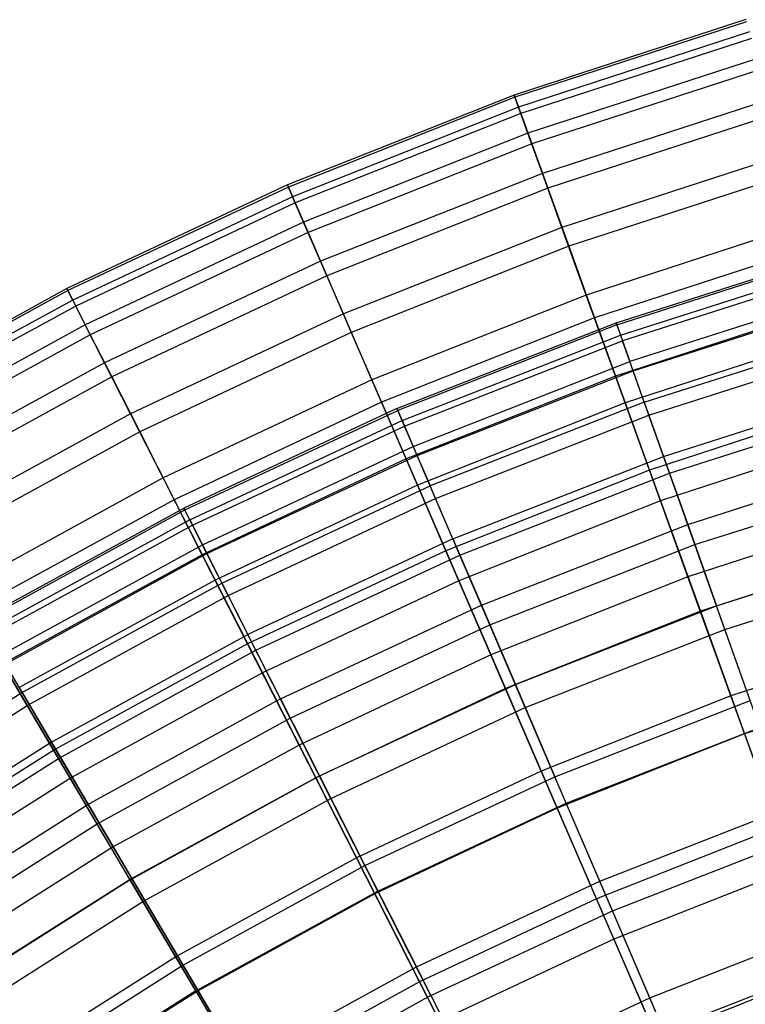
# Model space of a CAD drawing. Extents: x -8.3 to 8.8, y -6 to 6.
# Tile 160 of 177: x -2.6 to -1.5, y 4.3 to 5.8. Entities that reach past the tile are written whole.
import ezdxf

# ---------------------------------------------------------------- set-up
doc = ezdxf.new("R2010")
doc.units = 0
doc.header["$LTSCALE"] = 2.54
doc.layers.get('0').update_dxf_attribs({"linetype": 'CONTINUOUS'})

# ---------------------------------------------------------------- blocks, each defined once
blk = doc.blocks.new('DROPS_COLOR_A_STL')
at = {"color": 0}
for p, q in [((6.7128, 5.2944, 7.6576), (7.0559, 5.4039, 7.6576)), ((6.7128, 5.2944, 7.6576), (7.0559, 5.4039, 7.6576)), ((6.7138, 5.2916, 8.0263), (7.0567, 5.401, 8.0263)), ((6.7138, 5.2916, 8.0263), (7.0567, 5.401, 8.0263)), ((6.7195, 5.2756, 7.2894), (7.0614, 5.3847, 7.2894)), ((6.7195, 5.2756, 7.2894), (7.0614, 5.3847, 7.2894)), ((7.0639, 5.3759, 8.3941), (6.7226, 5.267, 8.3941)), ((7.0639, 5.3759, 8.3941), (6.7226, 5.267, 8.3941)), ((7.0731, 5.3434, 6.9232), (6.7339, 5.2351, 6.9232)), ((7.0731, 5.3434, 6.9232), (6.7339, 5.2351, 6.9232)), ((6.7389, 5.2209, 8.7596), (7.0773, 5.3288, 8.7596)), ((6.7389, 5.2209, 8.7596), (7.0773, 5.3288, 8.7596)), ((6.3775, 5.1632, 7.6576), (6.7128, 5.2944, 7.6576)), ((6.3775, 5.1632, 7.6576), (6.7128, 5.2944, 7.6576)), ((6.7138, 5.2916, 8.0263), (6.3787, 5.1604, 8.0263)), ((6.7138, 5.2916, 8.0263), (6.3787, 5.1604, 8.0263)), ((6.7138, 5.2916, 8.0263), (6.7128, 5.2944, 7.6576)), ((6.7138, 5.2916, 8.0263), (6.7128, 5.2944, 7.6576)), ((6.7128, 5.2944, 7.6576), (6.7195, 5.2756, 7.2894)), ((6.7128, 5.2944, 7.6576), (6.7195, 5.2756, 7.2894)), ((6.7138, 5.2916, 8.0263), (6.7226, 5.267, 8.3941)), ((6.7138, 5.2916, 8.0263), (6.7226, 5.267, 8.3941)), ((6.7559, 5.1731, 6.5603), (7.0911, 5.2801, 6.5603)), ((6.7559, 5.1731, 6.5603), (7.0911, 5.2801, 6.5603)), ((6.3854, 5.1448, 7.2894), (6.7195, 5.2756, 7.2894)), ((6.3854, 5.1448, 7.2894), (6.7195, 5.2756, 7.2894)), ((6.3889, 5.1365, 8.3941), (6.7226, 5.267, 8.3941)), ((6.3889, 5.1365, 8.3941), (6.7226, 5.267, 8.3941)), ((6.7195, 5.2756, 7.2894), (6.7339, 5.2351, 6.9232)), ((6.7195, 5.2756, 7.2894), (6.7339, 5.2351, 6.9232)), ((6.7389, 5.2209, 8.7596), (6.7226, 5.267, 8.3941)), ((6.7389, 5.2209, 8.7596), (6.7226, 5.267, 8.3941)), ((6.7629, 5.1533, 9.1213), (7.0969, 5.2598, 9.1213)), ((6.7629, 5.1533, 9.1213), (7.0969, 5.2598, 9.1213)), ((6.4023, 5.1053, 6.9232), (6.7339, 5.2351, 6.9232)), ((6.4023, 5.1053, 6.9232), (6.7339, 5.2351, 6.9232)), ((6.7559, 5.1731, 6.5603), (6.7339, 5.2351, 6.9232)), ((6.7559, 5.1731, 6.5603), (6.7339, 5.2351, 6.9232)), ((6.4083, 5.0914, 8.7596), (6.7389, 5.2209, 8.7596)), ((6.4083, 5.0914, 8.7596), (6.7389, 5.2209, 8.7596)), ((6.7629, 5.1533, 9.1213), (6.7389, 5.2209, 8.7596)), ((6.7629, 5.1533, 9.1213), (6.7389, 5.2209, 8.7596)), ((6.7854, 5.0899, 6.2023), (7.1152, 5.1952, 6.2023)), ((6.7854, 5.0899, 6.2023), (7.1152, 5.1952, 6.2023)), ((6.7559, 5.1731, 6.5603), (6.4282, 5.0449, 6.5603)), ((6.7559, 5.1731, 6.5603), (6.4282, 5.0449, 6.5603)), ((6.7559, 5.1731, 6.5603), (6.7854, 5.0899, 6.2023)), ((6.7559, 5.1731, 6.5603), (6.7854, 5.0899, 6.2023)), ((6.3775, 5.1632, 7.6576), (6.0512, 5.0107, 7.6576)), ((6.3775, 5.1632, 7.6576), (6.0512, 5.0107, 7.6576)), ((6.0526, 5.008, 8.0263), (6.3787, 5.1604, 8.0263)), ((6.0526, 5.008, 8.0263), (6.3787, 5.1604, 8.0263)), ((6.3775, 5.1632, 7.6576), (6.3854, 5.1448, 7.2894)), ((6.3775, 5.1632, 7.6576), (6.3787, 5.1604, 8.0263)), ((6.3775, 5.1632, 7.6576), (6.3787, 5.1604, 8.0263)), ((6.3775, 5.1632, 7.6576), (6.3854, 5.1448, 7.2894)), ((6.3889, 5.1365, 8.3941), (6.3787, 5.1604, 8.0263)), ((6.3889, 5.1365, 8.3941), (6.3787, 5.1604, 8.0263)), ((6.7944, 5.0645, 9.4778), (7.1226, 5.1692, 9.4778)), ((6.7944, 5.0645, 9.4778), (7.1226, 5.1692, 9.4778)), ((6.0603, 4.9929, 7.2894), (6.3854, 5.1448, 7.2894)), ((6.0603, 4.9929, 7.2894), (6.3854, 5.1448, 7.2894)), ((6.3854, 5.1448, 7.2894), (6.4023, 5.1053, 6.9232)), ((6.3854, 5.1448, 7.2894), (6.4023, 5.1053, 6.9232)), ((6.4365, 5.0255, 9.1213), (6.7629, 5.1533, 9.1213)), ((6.4365, 5.0255, 9.1213), (6.7629, 5.1533, 9.1213)), ((6.7944, 5.0645, 9.4778), (6.7629, 5.1533, 9.1213)), ((6.7944, 5.0645, 9.4778), (6.7629, 5.1533, 9.1213)), ((6.0644, 4.9848, 8.3941), (6.3889, 5.1365, 8.3941)), ((6.0644, 4.9848, 8.3941), (6.3889, 5.1365, 8.3941)), ((6.4083, 5.0914, 8.7596), (6.3889, 5.1365, 8.3941)), ((6.4083, 5.0914, 8.7596), (6.3889, 5.1365, 8.3941)), ((6.0797, 4.9546, 6.9232), (6.4023, 5.1053, 6.9232)), ((6.0797, 4.9546, 6.9232), (6.4023, 5.1053, 6.9232)), ((6.4023, 5.1053, 6.9232), (6.4282, 5.0449, 6.5603)), ((6.4023, 5.1053, 6.9232), (6.4282, 5.0449, 6.5603)), ((6.0865, 4.9411, 8.7596), (6.4083, 5.0914, 8.7596)), ((6.0865, 4.9411, 8.7596), (6.4083, 5.0914, 8.7596)), ((6.4365, 5.0255, 9.1213), (6.4083, 5.0914, 8.7596)), ((6.4365, 5.0255, 9.1213), (6.4083, 5.0914, 8.7596)), ((6.463, 4.9637, 6.2023), (6.7854, 5.0899, 6.2023)), ((6.463, 4.9637, 6.2023), (6.7854, 5.0899, 6.2023)), ((6.7854, 5.0899, 6.2023), (6.8224, 4.9858, 5.8505)), ((6.7854, 5.0899, 6.2023), (6.8224, 4.9858, 5.8505)), ((6.8224, 4.9858, 5.8505), (7.1454, 5.0889, 5.8505)), ((6.8224, 4.9858, 5.8505), (7.1454, 5.0889, 5.8505)), ((6.4736, 4.939, 9.4778), (6.7944, 5.0645, 9.4778)), ((6.4736, 4.939, 9.4778), (6.7944, 5.0645, 9.4778)), ((6.8333, 4.9549, 9.8277), (6.7944, 5.0645, 9.4778)), ((6.8333, 4.9549, 9.8277), (6.7944, 5.0645, 9.4778)), ((6.8333, 4.9549, 9.8277), (7.1544, 5.0574, 9.8277)), ((6.8333, 4.9549, 9.8277), (7.1544, 5.0574, 9.8277)), ((6.1094, 4.8959, 6.5603), (6.4282, 5.0449, 6.5603)), ((6.1094, 4.8959, 6.5603), (6.4282, 5.0449, 6.5603)), ((6.463, 4.9637, 6.2023), (6.4282, 5.0449, 6.5603)), ((6.463, 4.9637, 6.2023), (6.4282, 5.0449, 6.5603)), ((6.119, 4.8771, 9.1213), (6.4365, 5.0255, 9.1213)), ((6.119, 4.8771, 9.1213), (6.4365, 5.0255, 9.1213)), ((6.4736, 4.939, 9.4778), (6.4365, 5.0255, 9.1213)), ((6.4736, 4.939, 9.4778), (6.4365, 5.0255, 9.1213)), ((5.7354, 4.8377, 7.6576), (6.0512, 5.0107, 7.6576)), ((5.7354, 4.8377, 7.6576), (6.0512, 5.0107, 7.6576)), ((5.7369, 4.8351, 8.0263), (6.0526, 5.008, 8.0263)), ((5.7369, 4.8351, 8.0263), (6.0526, 5.008, 8.0263)), ((6.0603, 4.9929, 7.2894), (6.0512, 5.0107, 7.6576)), ((6.0603, 4.9929, 7.2894), (6.0512, 5.0107, 7.6576)), ((6.0526, 5.008, 8.0263), (6.0512, 5.0107, 7.6576)), ((6.0526, 5.008, 8.0263), (6.0512, 5.0107, 7.6576)), ((6.0644, 4.9848, 8.3941), (6.0526, 5.008, 8.0263)), ((6.0644, 4.9848, 8.3941), (6.0526, 5.008, 8.0263)), ((6.0603, 4.9929, 7.2894), (5.7456, 4.8205, 7.2894)), ((6.0603, 4.9929, 7.2894), (5.7456, 4.8205, 7.2894)), ((6.0603, 4.9929, 7.2894), (6.0797, 4.9546, 6.9232)), ((6.0603, 4.9929, 7.2894), (6.0797, 4.9546, 6.9232)), ((5.7502, 4.8126, 8.3941), (6.0644, 4.9848, 8.3941)), ((5.7502, 4.8126, 8.3941), (6.0644, 4.9848, 8.3941)), ((6.0865, 4.9411, 8.7596), (6.0644, 4.9848, 8.3941)), ((6.0865, 4.9411, 8.7596), (6.0644, 4.9848, 8.3941)), ((6.5066, 4.8622, 5.8505), (6.8224, 4.9858, 5.8505)), ((6.5066, 4.8622, 5.8505), (6.8224, 4.9858, 5.8505)), ((6.8224, 4.9858, 5.8505), (6.8666, 4.8612, 5.5063)), ((6.8224, 4.9858, 5.8505), (6.8666, 4.8612, 5.5063)), ((6.463, 4.9637, 6.2023), (6.1494, 4.8172, 6.2023)), ((6.463, 4.9637, 6.2023), (6.1494, 4.8172, 6.2023)), ((6.463, 4.9637, 6.2023), (6.5066, 4.8622, 5.8505)), ((6.463, 4.9637, 6.2023), (6.5066, 4.8622, 5.8505)), ((6.8666, 4.8612, 5.5063), (7.1816, 4.9617, 5.5063)), ((6.8666, 4.8612, 5.5063), (7.1816, 4.9617, 5.5063)), ((5.7674, 4.7835, 6.9232), (6.0797, 4.9546, 6.9232)), ((5.7674, 4.7835, 6.9232), (6.0797, 4.9546, 6.9232)), ((6.0797, 4.9546, 6.9232), (6.1094, 4.8959, 6.5603)), ((6.0797, 4.9546, 6.9232), (6.1094, 4.8959, 6.5603)), ((6.5195, 4.8321, 9.8277), (6.8333, 4.9549, 9.8277)), ((6.5195, 4.8321, 9.8277), (6.8333, 4.9549, 9.8277)), ((6.8794, 4.825, 10.1697), (6.8333, 4.9549, 9.8277)), ((6.8794, 4.825, 10.1697), (6.8333, 4.9549, 9.8277)), ((5.7751, 4.7704, 8.7596), (6.0865, 4.9411, 8.7596)), ((5.7751, 4.7704, 8.7596), (6.0865, 4.9411, 8.7596)), ((6.119, 4.8771, 9.1213), (6.0865, 4.9411, 8.7596)), ((6.119, 4.8771, 9.1213), (6.0865, 4.9411, 8.7596)), ((6.1615, 4.7931, 9.4778), (6.4736, 4.939, 9.4778)), ((6.1615, 4.7931, 9.4778), (6.4736, 4.939, 9.4778)), ((6.5195, 4.8321, 9.8277), (6.4736, 4.939, 9.4778)), ((6.5195, 4.8321, 9.8277), (6.4736, 4.939, 9.4778)), ((6.8794, 4.825, 10.1697), (7.1921, 4.9248, 10.1697)), ((6.8794, 4.825, 10.1697), (7.1921, 4.9248, 10.1697)), ((5.8008, 4.7268, 6.5603), (6.1094, 4.8959, 6.5603)), ((5.8008, 4.7268, 6.5603), (6.1094, 4.8959, 6.5603)), ((6.1094, 4.8959, 6.5603), (6.1494, 4.8172, 6.2023)), ((6.1094, 4.8959, 6.5603), (6.1494, 4.8172, 6.2023)), ((5.8116, 4.7087, 9.1213), (6.119, 4.8771, 9.1213)), ((5.8116, 4.7087, 9.1213), (6.119, 4.8771, 9.1213)), ((6.1615, 4.7931, 9.4778), (6.119, 4.8771, 9.1213)), ((6.1615, 4.7931, 9.4778), (6.119, 4.8771, 9.1213)), ((6.1993, 4.7186, 5.8505), (6.5066, 4.8622, 5.8505)), ((6.1993, 4.7186, 5.8505), (6.5066, 4.8622, 5.8505)), ((6.5066, 4.8622, 5.8505), (6.5587, 4.7406, 5.5063)), ((6.5066, 4.8622, 5.8505), (6.5587, 4.7406, 5.5063)), ((6.5587, 4.7406, 5.5063), (6.8666, 4.8612, 5.5063)), ((6.5587, 4.7406, 5.5063), (6.8666, 4.8612, 5.5063)), ((6.9179, 4.7165, 5.171), (6.8666, 4.8612, 5.5063)), ((6.9179, 4.7165, 5.171), (6.8666, 4.8612, 5.5063)), ((6.2141, 4.6894, 9.8277), (6.5195, 4.8321, 9.8277)), ((6.2141, 4.6894, 9.8277), (6.5195, 4.8321, 9.8277)), ((6.5738, 4.7054, 10.1697), (6.5195, 4.8321, 9.8277)), ((6.5738, 4.7054, 10.1697), (6.5195, 4.8321, 9.8277)), ((6.5738, 4.7054, 10.1697), (6.8794, 4.825, 10.1697)), ((6.5738, 4.7054, 10.1697), (6.8794, 4.825, 10.1697)), ((6.9326, 4.6751, 10.5024), (6.8794, 4.825, 10.1697)), ((6.9326, 4.6751, 10.5024), (6.8794, 4.825, 10.1697)), ((5.8457, 4.6508, 6.2023), (6.1494, 4.8172, 6.2023)), ((5.8457, 4.6508, 6.2023), (6.1494, 4.8172, 6.2023)), ((6.1993, 4.7186, 5.8505), (6.1494, 4.8172, 6.2023)), ((6.1993, 4.7186, 5.8505), (6.1494, 4.8172, 6.2023)), ((5.7674, 4.7835, 6.9232), (5.8008, 4.7268, 6.5603)), ((5.7674, 4.7835, 6.9232), (5.8008, 4.7268, 6.5603)), ((5.8594, 4.6276, 9.4778), (6.1615, 4.7931, 9.4778)), ((5.8594, 4.6276, 9.4778), (6.1615, 4.7931, 9.4778)), ((6.2141, 4.6894, 9.8277), (6.1615, 4.7931, 9.4778)), ((6.2141, 4.6894, 9.8277), (6.1615, 4.7931, 9.4778)), ((5.8116, 4.7087, 9.1213), (5.7751, 4.7704, 8.7596)), ((5.8116, 4.7087, 9.1213), (5.7751, 4.7704, 8.7596)), ((6.2591, 4.6007, 5.5063), (6.5587, 4.7406, 5.5063)), ((6.2591, 4.6007, 5.5063), (6.5587, 4.7406, 5.5063)), ((6.5587, 4.7406, 5.5063), (6.6192, 4.5996, 5.171)), ((6.5587, 4.7406, 5.5063), (6.6192, 4.5996, 5.171)), ((5.5037, 4.5383, 6.5603), (5.8008, 4.7268, 6.5603)), ((5.5037, 4.5383, 6.5603), (5.8008, 4.7268, 6.5603)), ((5.8008, 4.7268, 6.5603), (5.8457, 4.6508, 6.2023)), ((5.8008, 4.7268, 6.5603), (5.8457, 4.6508, 6.2023)), ((6.1993, 4.7186, 5.8505), (5.9019, 4.5557, 5.8505)), ((6.1993, 4.7186, 5.8505), (5.9019, 4.5557, 5.8505)), ((6.1993, 4.7186, 5.8505), (6.2591, 4.6007, 5.5063)), ((6.1993, 4.7186, 5.8505), (6.2591, 4.6007, 5.5063)), ((5.5156, 4.5209, 9.1213), (5.8116, 4.7087, 9.1213)), ((5.5156, 4.5209, 9.1213), (5.8116, 4.7087, 9.1213)), ((5.8594, 4.6276, 9.4778), (5.8116, 4.7087, 9.1213)), ((5.8594, 4.6276, 9.4778), (5.8116, 4.7087, 9.1213)), ((6.2765, 4.5664, 10.1697), (6.5738, 4.7054, 10.1697)), ((6.2765, 4.5664, 10.1697), (6.5738, 4.7054, 10.1697)), ((6.6365, 4.5592, 10.5024), (6.5738, 4.7054, 10.1697)), ((6.6365, 4.5592, 10.5024), (6.5738, 4.7054, 10.1697)), ((6.6192, 4.5996, 5.171), (6.9179, 4.7165, 5.171)), ((6.6192, 4.5996, 5.171), (6.9179, 4.7165, 5.171)), ((5.9186, 4.5275, 9.8277), (6.2141, 4.6894, 9.8277)), ((5.9186, 4.5275, 9.8277), (6.2141, 4.6894, 9.8277)), ((6.2765, 4.5664, 10.1697), (6.2141, 4.6894, 9.8277)), ((6.2765, 4.5664, 10.1697), (6.2141, 4.6894, 9.8277)), ((6.6365, 4.5592, 10.5024), (6.9326, 4.6751, 10.5024)), ((6.6365, 4.5592, 10.5024), (6.9326, 4.6751, 10.5024)), ((5.5534, 4.4653, 6.2023), (5.8457, 4.6508, 6.2023)), ((5.5534, 4.4653, 6.2023), (5.8457, 4.6508, 6.2023)), ((5.8457, 4.6508, 6.2023), (5.9019, 4.5557, 5.8505)), ((5.8457, 4.6508, 6.2023), (5.9019, 4.5557, 5.8505)), ((5.5686, 4.443, 9.4778), (5.8594, 4.6276, 9.4778)), ((5.5686, 4.443, 9.4778), (5.8594, 4.6276, 9.4778)), ((5.9186, 4.5275, 9.8277), (5.8594, 4.6276, 9.4778)), ((5.9186, 4.5275, 9.8277), (5.8594, 4.6276, 9.4778)), ((5.9691, 4.4418, 5.5063), (6.2591, 4.6007, 5.5063)), ((5.9691, 4.4418, 5.5063), (6.2591, 4.6007, 5.5063)), ((6.2591, 4.6007, 5.5063), (6.3285, 4.4638, 5.171)), ((6.2591, 4.6007, 5.5063), (6.3285, 4.4638, 5.171)), ((6.3285, 4.4638, 5.171), (6.6192, 4.5996, 5.171)), ((6.3285, 4.4638, 5.171), (6.6192, 4.5996, 5.171)), ((6.6878, 4.4395, 4.846), (6.6192, 4.5996, 5.171)), ((6.6878, 4.4395, 4.846), (6.6192, 4.5996, 5.171)), ((5.6156, 4.374, 5.8505), (5.9019, 4.5557, 5.8505)), ((5.6156, 4.374, 5.8505), (5.9019, 4.5557, 5.8505)), ((5.9691, 4.4418, 5.5063), (5.9019, 4.5557, 5.8505)), ((5.9691, 4.4418, 5.5063), (5.9019, 4.5557, 5.8505)), ((5.9887, 4.4087, 10.1697), (6.2765, 4.5664, 10.1697)), ((5.9887, 4.4087, 10.1697), (6.2765, 4.5664, 10.1697)), ((6.3484, 4.4246, 10.5024), (6.2765, 4.5664, 10.1697)), ((6.3484, 4.4246, 10.5024), (6.2765, 4.5664, 10.1697)), ((6.3484, 4.4246, 10.5024), (6.6365, 4.5592, 10.5024)), ((6.3484, 4.4246, 10.5024), (6.6365, 4.5592, 10.5024)), ((6.7072, 4.3943, 10.8245), (6.6365, 4.5592, 10.5024)), ((6.7072, 4.3943, 10.8245), (6.6365, 4.5592, 10.5024)), ((6.6878, 4.4395, 4.846), (6.9762, 4.5524, 4.846)), ((6.6878, 4.4395, 4.846), (6.9762, 4.5524, 4.846)), ((5.634, 4.3469, 9.8277), (5.9186, 4.5275, 9.8277)), ((5.634, 4.3469, 9.8277), (5.9186, 4.5275, 9.8277)), ((5.9887, 4.4087, 10.1697), (5.9186, 4.5275, 9.8277)), ((5.9887, 4.4087, 10.1697), (5.9186, 4.5275, 9.8277)), ((6.7072, 4.3943, 10.8245), (6.9926, 4.506, 10.8245)), ((6.7072, 4.3943, 10.8245), (6.9926, 4.506, 10.8245)), ((6.0472, 4.3096, 5.171), (6.3285, 4.4638, 5.171)), ((6.0472, 4.3096, 5.171), (6.3285, 4.4638, 5.171)), ((6.3285, 4.4638, 5.171), (6.4073, 4.3084, 4.846)), ((6.3285, 4.4638, 5.171), (6.4073, 4.3084, 4.846)), ((5.9691, 4.4418, 5.5063), (5.6899, 4.2646, 5.5063)), ((5.9691, 4.4418, 5.5063), (5.6899, 4.2646, 5.5063)), ((5.9691, 4.4418, 5.5063), (6.0472, 4.3096, 5.171)), ((5.9691, 4.4418, 5.5063), (6.0472, 4.3096, 5.171)), ((6.4073, 4.3084, 4.846), (6.6878, 4.4395, 4.846)), ((6.4073, 4.3084, 4.846), (6.6878, 4.4395, 4.846)), ((6.7643, 4.2611, 4.5325), (6.6878, 4.4395, 4.846)), ((6.7643, 4.2611, 4.5325), (6.6878, 4.4395, 4.846)), ((6.0695, 4.2718, 10.5024), (6.3484, 4.4246, 10.5024)), ((6.0695, 4.2718, 10.5024), (6.3484, 4.4246, 10.5024)), ((6.4295, 4.2645, 10.8245), (6.3484, 4.4246, 10.5024)), ((6.4295, 4.2645, 10.8245), (6.3484, 4.4246, 10.5024)), ((5.7115, 4.2329, 10.1697), (5.9887, 4.4087, 10.1697)), ((5.7115, 4.2329, 10.1697), (5.9887, 4.4087, 10.1697)), ((6.0695, 4.2718, 10.5024), (5.9887, 4.4087, 10.1697)), ((6.0695, 4.2718, 10.5024), (5.9887, 4.4087, 10.1697)), ((6.4295, 4.2645, 10.8245), (6.7072, 4.3943, 10.8245)), ((6.4295, 4.2645, 10.8245), (6.7072, 4.3943, 10.8245)), ((6.7857, 4.2112, 11.1348), (6.7072, 4.3943, 10.8245)), ((6.7857, 4.2112, 11.1348), (6.7072, 4.3943, 10.8245)), ((6.7643, 4.2611, 4.5325), (7.0411, 4.3695, 4.5325)), ((6.7643, 4.2611, 4.5325), (7.0411, 4.3695, 4.5325)), ((6.7857, 4.2112, 11.1348), (7.0592, 4.3182, 11.1348)), ((6.7857, 4.2112, 11.1348), (7.0592, 4.3182, 11.1348)), ((5.7763, 4.1377, 5.171), (6.0472, 4.3096, 5.171)), ((5.7763, 4.1377, 5.171), (6.0472, 4.3096, 5.171)), ((6.0472, 4.3096, 5.171), (6.1357, 4.1596, 4.846)), ((6.0472, 4.3096, 5.171), (6.1357, 4.1596, 4.846)), ((6.1357, 4.1596, 4.846), (6.4073, 4.3084, 4.846)), ((6.1357, 4.1596, 4.846), (6.4073, 4.3084, 4.846)), ((6.495, 4.1353, 4.5325), (6.4073, 4.3084, 4.846)), ((6.495, 4.1353, 4.5325), (6.4073, 4.3084, 4.846)), ((6.0695, 4.2718, 10.5024), (5.801, 4.1014, 10.5024)), ((6.0695, 4.2718, 10.5024), (5.801, 4.1014, 10.5024)), ((6.0695, 4.2718, 10.5024), (6.1607, 4.1173, 10.8245)), ((6.0695, 4.2718, 10.5024), (6.1607, 4.1173, 10.8245)), ((6.4295, 4.2645, 10.8245), (6.1607, 4.1173, 10.8245)), ((6.4295, 4.2645, 10.8245), (6.1607, 4.1173, 10.8245)), ((6.4295, 4.2645, 10.8245), (6.5196, 4.0868, 11.1348)), ((6.4295, 4.2645, 10.8245), (6.5196, 4.0868, 11.1348)), ((6.495, 4.1353, 4.5325), (6.7643, 4.2611, 4.5325)), ((6.495, 4.1353, 4.5325), (6.7643, 4.2611, 4.5325)), ((6.8484, 4.0651, 4.2317), (6.7643, 4.2611, 4.5325)), ((6.8484, 4.0651, 4.2317), (6.7643, 4.2611, 4.5325))]:
    blk.add_line(p, q, dxfattribs=at)
blk = doc.blocks.new('GROUP_1')
at = {"color": 0}
for p, q in [((6.8264, 11.7571, 5.8699), (6.4716, 11.6415, 5.8699)), ((6.8264, 11.7571, 5.8699), (6.4716, 11.6415, 5.8699)), ((6.8274, 11.7538, 6.2416), (6.4728, 11.6383, 6.2416)), ((6.8274, 11.7538, 6.2416), (6.4728, 11.6383, 6.2416)), ((6.8319, 11.7383, 5.4987), (6.4783, 11.6231, 5.4987)), ((6.8319, 11.7383, 5.4987), (6.4783, 11.6231, 5.4987)), ((6.8348, 11.7284, 6.6124), (6.4818, 11.6134, 6.6124)), ((6.8348, 11.7284, 6.6124), (6.4818, 11.6134, 6.6124)), ((6.8438, 11.6975, 5.1294), (6.4927, 11.5831, 5.1294)), ((6.8438, 11.6975, 5.1294), (6.4927, 11.5831, 5.1294)), ((6.8486, 11.681, 6.9808), (6.4985, 11.5669, 6.9808)), ((6.8486, 11.681, 6.9808), (6.4985, 11.5669, 6.9808)), ((6.4716, 11.6415, 5.8699), (6.1248, 11.5041, 5.8699)), ((6.4716, 11.6415, 5.8699), (6.1248, 11.5041, 5.8699)), ((6.4728, 11.6383, 6.2416), (6.1261, 11.5009, 6.2416)), ((6.4728, 11.6383, 6.2416), (6.1261, 11.5009, 6.2416)), ((6.4716, 11.6415, 5.8699), (6.4728, 11.6383, 6.2416)), ((6.4783, 11.6231, 5.4987), (6.4716, 11.6415, 5.8699)), ((6.4716, 11.6415, 5.8699), (6.4728, 11.6383, 6.2416)), ((6.4783, 11.6231, 5.4987), (6.4716, 11.6415, 5.8699)), ((6.4728, 11.6383, 6.2416), (6.4818, 11.6134, 6.6124)), ((6.4728, 11.6383, 6.2416), (6.4818, 11.6134, 6.6124)), ((6.4783, 11.6231, 5.4987), (6.1325, 11.4861, 5.4987)), ((6.4783, 11.6231, 5.4987), (6.1325, 11.4861, 5.4987)), ((6.4927, 11.5831, 5.1294), (6.4783, 11.6231, 5.4987)), ((6.4927, 11.5831, 5.1294), (6.4783, 11.6231, 5.4987)), ((6.8621, 11.6348, 4.7635), (6.5149, 11.5217, 4.7635)), ((6.8621, 11.6348, 4.7635), (6.5149, 11.5217, 4.7635)), ((6.4818, 11.6134, 6.6124), (6.1366, 11.4766, 6.6124)), ((6.4818, 11.6134, 6.6124), (6.1366, 11.4766, 6.6124)), ((6.4818, 11.6134, 6.6124), (6.4985, 11.5669, 6.9808)), ((6.4818, 11.6134, 6.6124), (6.4985, 11.5669, 6.9808)), ((6.8688, 11.6117, 7.3455), (6.523, 11.4991, 7.3455)), ((6.8688, 11.6117, 7.3455), (6.523, 11.4991, 7.3455)), ((6.4927, 11.5831, 5.1294), (6.1494, 11.4471, 5.1294)), ((6.4927, 11.5831, 5.1294), (6.1494, 11.4471, 5.1294)), ((6.5149, 11.5217, 4.7635), (6.4927, 11.5831, 5.1294)), ((6.5149, 11.5217, 4.7635), (6.4927, 11.5831, 5.1294)), ((6.4985, 11.5669, 6.9808), (6.1562, 11.4313, 6.9808)), ((6.4985, 11.5669, 6.9808), (6.1562, 11.4313, 6.9808)), ((6.4985, 11.5669, 6.9808), (6.523, 11.4991, 7.3455)), ((6.4985, 11.5669, 6.9808), (6.523, 11.4991, 7.3455)), ((6.8867, 11.5505, 4.4023), (6.5446, 11.439, 4.4023)), ((6.8867, 11.5505, 4.4023), (6.5446, 11.439, 4.4023)), ((6.5149, 11.5217, 4.7635), (6.1753, 11.3872, 4.7635)), ((6.5149, 11.5217, 4.7635), (6.1753, 11.3872, 4.7635)), ((6.5446, 11.439, 4.4023), (6.5149, 11.5217, 4.7635)), ((6.5446, 11.439, 4.4023), (6.5149, 11.5217, 4.7635)), ((6.8953, 11.521, 7.705), (6.5551, 11.4101, 7.705)), ((6.8953, 11.521, 7.705), (6.5551, 11.4101, 7.705)), ((6.1248, 11.5041, 5.8699), (5.7871, 11.3454, 5.8699)), ((6.1248, 11.5041, 5.8699), (5.7871, 11.3454, 5.8699)), ((6.1248, 11.5041, 5.8699), (6.1261, 11.5009, 6.2416)), ((6.1248, 11.5041, 5.8699), (6.1261, 11.5009, 6.2416)), ((6.1325, 11.4861, 5.4987), (6.1248, 11.5041, 5.8699)), ((6.1325, 11.4861, 5.4987), (6.1248, 11.5041, 5.8699)), ((6.1261, 11.5009, 6.2416), (5.7887, 11.3423, 6.2416)), ((6.1261, 11.5009, 6.2416), (5.7887, 11.3423, 6.2416)), ((6.1261, 11.5009, 6.2416), (6.1366, 11.4766, 6.6124)), ((6.1261, 11.5009, 6.2416), (6.1366, 11.4766, 6.6124)), ((6.523, 11.4991, 7.3455), (6.1849, 11.3651, 7.3455)), ((6.523, 11.4991, 7.3455), (6.1849, 11.3651, 7.3455)), ((6.523, 11.4991, 7.3455), (6.5551, 11.4101, 7.705)), ((6.523, 11.4991, 7.3455), (6.5551, 11.4101, 7.705)), ((6.1325, 11.4861, 5.4987), (5.796, 11.3279, 5.4987)), ((6.1325, 11.4861, 5.4987), (5.796, 11.3279, 5.4987)), ((6.1366, 11.4766, 6.6124), (5.8007, 11.3187, 6.6124)), ((6.1366, 11.4766, 6.6124), (5.8007, 11.3187, 6.6124)), ((6.1494, 11.4471, 5.1294), (6.1325, 11.4861, 5.4987)), ((6.1494, 11.4471, 5.1294), (6.1325, 11.4861, 5.4987)), ((6.1366, 11.4766, 6.6124), (6.1562, 11.4313, 6.9808)), ((6.1366, 11.4766, 6.6124), (6.1562, 11.4313, 6.9808)), ((6.1494, 11.4471, 5.1294), (5.8152, 11.29, 5.1294)), ((6.1494, 11.4471, 5.1294), (5.8152, 11.29, 5.1294)), ((6.1753, 11.3872, 4.7635), (6.1494, 11.4471, 5.1294)), ((6.1753, 11.3872, 4.7635), (6.1494, 11.4471, 5.1294)), ((6.9175, 11.4448, 4.0472), (6.582, 11.3355, 4.0472)), ((6.9175, 11.4448, 4.0472), (6.582, 11.3355, 4.0472)), ((6.1562, 11.4313, 6.9808), (5.823, 11.2747, 6.9808)), ((6.1562, 11.4313, 6.9808), (5.823, 11.2747, 6.9808)), ((6.1562, 11.4313, 6.9808), (6.1849, 11.3651, 7.3455)), ((6.1562, 11.4313, 6.9808), (6.1849, 11.3651, 7.3455)), ((6.5446, 11.439, 4.4023), (6.2102, 11.3065, 4.4023)), ((6.5446, 11.439, 4.4023), (6.2102, 11.3065, 4.4023)), ((6.582, 11.3355, 4.0472), (6.5446, 11.439, 4.4023)), ((6.582, 11.3355, 4.0472), (6.5446, 11.439, 4.4023)), ((6.5551, 11.4101, 7.705), (6.2224, 11.2784, 7.705)), ((6.5551, 11.4101, 7.705), (6.2224, 11.2784, 7.705)), ((6.5551, 11.4101, 7.705), (6.5946, 11.3004, 8.058)), ((6.5551, 11.4101, 7.705), (6.5946, 11.3004, 8.058)), ((6.9279, 11.409, 8.058), (6.5946, 11.3004, 8.058)), ((6.9279, 11.409, 8.058), (6.5946, 11.3004, 8.058)), ((6.1753, 11.3872, 4.7635), (5.8448, 11.2318, 4.7635)), ((6.1753, 11.3872, 4.7635), (5.8448, 11.2318, 4.7635)), ((6.2102, 11.3065, 4.4023), (6.1753, 11.3872, 4.7635)), ((6.2102, 11.3065, 4.4023), (6.1753, 11.3872, 4.7635)), ((6.1849, 11.3651, 7.3455), (5.8557, 11.2104, 7.3455)), ((6.1849, 11.3651, 7.3455), (5.8557, 11.2104, 7.3455)), ((6.1849, 11.3651, 7.3455), (6.2224, 11.2784, 7.705)), ((6.1849, 11.3651, 7.3455), (6.2224, 11.2784, 7.705)), ((5.7871, 11.3454, 5.8699), (5.4599, 11.166, 5.8699)), ((5.7871, 11.3454, 5.8699), (5.4599, 11.166, 5.8699)), ((5.7887, 11.3423, 6.2416), (5.4617, 11.163, 6.2416)), ((5.7887, 11.3423, 6.2416), (5.4617, 11.163, 6.2416)), ((5.7871, 11.3454, 5.8699), (5.7887, 11.3423, 6.2416)), ((5.7871, 11.3454, 5.8699), (5.7887, 11.3423, 6.2416)), ((5.796, 11.3279, 5.4987), (5.7871, 11.3454, 5.8699)), ((5.796, 11.3279, 5.4987), (5.7871, 11.3454, 5.8699)), ((5.7887, 11.3423, 6.2416), (5.8007, 11.3187, 6.6124)), ((5.7887, 11.3423, 6.2416), (5.8007, 11.3187, 6.6124)), ((5.796, 11.3279, 5.4987), (5.4699, 11.1491, 5.4987)), ((5.796, 11.3279, 5.4987), (5.4699, 11.1491, 5.4987)), ((5.8152, 11.29, 5.1294), (5.796, 11.3279, 5.4987)), ((5.8152, 11.29, 5.1294), (5.796, 11.3279, 5.4987)), ((6.582, 11.3355, 4.0472), (6.2539, 11.2056, 4.0472)), ((6.582, 11.3355, 4.0472), (6.2539, 11.2056, 4.0472)), ((6.6267, 11.2115, 3.6996), (6.582, 11.3355, 4.0472)), ((6.6267, 11.2115, 3.6996), (6.582, 11.3355, 4.0472)), ((5.8007, 11.3187, 6.6124), (5.4751, 11.1402, 6.6124)), ((5.8007, 11.3187, 6.6124), (5.4751, 11.1402, 6.6124)), ((5.8007, 11.3187, 6.6124), (5.823, 11.2747, 6.9808)), ((5.8007, 11.3187, 6.6124), (5.823, 11.2747, 6.9808)), ((6.2102, 11.3065, 4.4023), (5.8847, 11.1535, 4.4023)), ((6.2102, 11.3065, 4.4023), (5.8847, 11.1535, 4.4023)), ((6.2539, 11.2056, 4.0472), (6.2102, 11.3065, 4.4023)), ((6.2539, 11.2056, 4.0472), (6.2102, 11.3065, 4.4023)), ((6.9544, 11.3183, 3.6996), (6.6267, 11.2115, 3.6996)), ((6.9544, 11.3183, 3.6996), (6.6267, 11.2115, 3.6996)), ((6.5946, 11.3004, 8.058), (6.2687, 11.1713, 8.058)), ((6.5946, 11.3004, 8.058), (6.2687, 11.1713, 8.058)), ((6.5946, 11.3004, 8.058), (6.6415, 11.1704, 8.403)), ((6.5946, 11.3004, 8.058), (6.6415, 11.1704, 8.403)), ((5.8152, 11.29, 5.1294), (5.4915, 11.1125, 5.1294)), ((5.8152, 11.29, 5.1294), (5.4915, 11.1125, 5.1294)), ((5.8448, 11.2318, 4.7635), (5.8152, 11.29, 5.1294)), ((5.8448, 11.2318, 4.7635), (5.8152, 11.29, 5.1294)), ((6.2224, 11.2784, 7.705), (5.8986, 11.1262, 7.705)), ((6.2224, 11.2784, 7.705), (5.8986, 11.1262, 7.705)), ((6.2224, 11.2784, 7.705), (6.2687, 11.1713, 8.058)), ((6.2224, 11.2784, 7.705), (6.2687, 11.1713, 8.058)), ((6.9667, 11.2763, 8.403), (6.6415, 11.1704, 8.403)), ((6.9667, 11.2763, 8.403), (6.6415, 11.1704, 8.403)), ((5.823, 11.2747, 6.9808), (5.5002, 11.0977, 6.9808)), ((5.823, 11.2747, 6.9808), (5.5002, 11.0977, 6.9808)), ((5.823, 11.2747, 6.9808), (5.8557, 11.2104, 7.3455)), ((5.823, 11.2747, 6.9808), (5.8557, 11.2104, 7.3455)), ((5.8448, 11.2318, 4.7635), (5.5246, 11.0562, 4.7635)), ((5.8448, 11.2318, 4.7635), (5.5246, 11.0562, 4.7635)), ((5.8847, 11.1535, 4.4023), (5.8448, 11.2318, 4.7635)), ((5.8847, 11.1535, 4.4023), (5.8448, 11.2318, 4.7635)), ((5.8557, 11.2104, 7.3455), (5.5368, 11.0356, 7.3455)), ((5.8557, 11.2104, 7.3455), (5.5368, 11.0356, 7.3455)), ((5.8557, 11.2104, 7.3455), (5.8986, 11.1262, 7.705)), ((5.8557, 11.2104, 7.3455), (5.8986, 11.1262, 7.705)), ((6.2539, 11.2056, 4.0472), (5.9345, 11.0554, 4.0472)), ((6.2539, 11.2056, 4.0472), (5.9345, 11.0554, 4.0472)), ((6.3062, 11.0846, 3.6996), (6.2539, 11.2056, 4.0472)), ((6.3062, 11.0846, 3.6996), (6.2539, 11.2056, 4.0472)), ((6.6267, 11.2115, 3.6996), (6.3062, 11.0846, 3.6996)), ((6.6267, 11.2115, 3.6996), (6.3062, 11.0846, 3.6996)), ((6.6786, 11.0675, 3.3609), (6.6267, 11.2115, 3.6996)), ((6.6786, 11.0675, 3.3609), (6.6267, 11.2115, 3.6996)), ((6.2687, 11.1713, 8.058), (5.9514, 11.0222, 8.058)), ((6.2687, 11.1713, 8.058), (5.9514, 11.0222, 8.058)), ((6.2687, 11.1713, 8.058), (6.3236, 11.0444, 8.403)), ((6.2687, 11.1713, 8.058), (6.3236, 11.0444, 8.403)), ((6.6415, 11.1704, 8.403), (6.3236, 11.0444, 8.403)), ((6.6415, 11.1704, 8.403), (6.3236, 11.0444, 8.403)), ((6.6415, 11.1704, 8.403), (6.6956, 11.0205, 8.7389)), ((6.6415, 11.1704, 8.403), (6.6956, 11.0205, 8.7389)), ((6.9973, 11.1713, 3.3609), (6.6786, 11.0675, 3.3609)), ((6.9973, 11.1713, 3.3609), (6.6786, 11.0675, 3.3609)), ((5.8847, 11.1535, 4.4023), (5.5692, 10.9806, 4.4023)), ((5.8847, 11.1535, 4.4023), (5.5692, 10.9806, 4.4023)), ((5.9345, 11.0554, 4.0472), (5.8847, 11.1535, 4.4023)), ((5.9345, 11.0554, 4.0472), (5.8847, 11.1535, 4.4023)), ((5.8986, 11.1262, 7.705), (5.5848, 10.9541, 7.705)), ((5.8986, 11.1262, 7.705), (5.5848, 10.9541, 7.705)), ((5.8986, 11.1262, 7.705), (5.9514, 11.0222, 8.058)), ((5.8986, 11.1262, 7.705), (5.9514, 11.0222, 8.058)), ((7.0113, 11.1233, 8.7389), (6.6956, 11.0205, 8.7389)), ((7.0113, 11.1233, 8.7389), (6.6956, 11.0205, 8.7389)), ((6.3062, 11.0846, 3.6996), (5.9943, 10.938, 3.6996)), ((6.3062, 11.0846, 3.6996), (5.9943, 10.938, 3.6996)), ((6.367, 10.9441, 3.3609), (6.3062, 11.0846, 3.6996)), ((6.367, 10.9441, 3.3609), (6.3062, 11.0846, 3.6996)), ((6.6786, 11.0675, 3.3609), (6.367, 10.9441, 3.3609)), ((6.6786, 11.0675, 3.3609), (6.367, 10.9441, 3.3609)), ((6.7376, 10.904, 3.0323), (6.6786, 11.0675, 3.3609)), ((6.7376, 10.904, 3.0323), (6.6786, 11.0675, 3.3609)), ((5.9345, 11.0554, 4.0472), (5.6251, 10.8858, 4.0472)), ((5.9345, 11.0554, 4.0472), (5.6251, 10.8858, 4.0472)), ((5.9943, 10.938, 3.6996), (5.9345, 11.0554, 4.0472)), ((5.9943, 10.938, 3.6996), (5.9345, 11.0554, 4.0472)), ((6.3236, 11.0444, 8.403), (6.0141, 10.899, 8.403)), ((6.3236, 11.0444, 8.403), (6.0141, 10.899, 8.403)), ((6.3236, 11.0444, 8.403), (6.3869, 10.8982, 8.7389)), ((6.3236, 11.0444, 8.403), (6.3869, 10.8982, 8.7389)), ((5.9514, 11.0222, 8.058), (5.6441, 10.8537, 8.058)), ((5.9514, 11.0222, 8.058), (5.6441, 10.8537, 8.058)), ((5.9514, 11.0222, 8.058), (6.0141, 10.899, 8.403)), ((5.9514, 11.0222, 8.058), (6.0141, 10.899, 8.403)), ((6.6956, 11.0205, 8.7389), (6.3869, 10.8982, 8.7389)), ((6.6956, 11.0205, 8.7389), (6.3869, 10.8982, 8.7389)), ((6.6956, 11.0205, 8.7389), (6.7566, 10.8513, 9.0642)), ((6.6956, 11.0205, 8.7389), (6.7566, 10.8513, 9.0642)), ((7.0459, 11.0045, 3.0323), (6.7376, 10.904, 3.0323)), ((7.0459, 11.0045, 3.0323), (6.7376, 10.904, 3.0323)), ((6.367, 10.9441, 3.3609), (6.0637, 10.8015, 3.3609)), ((6.367, 10.9441, 3.3609), (6.0637, 10.8015, 3.3609)), ((6.436, 10.7846, 3.0323), (6.367, 10.9441, 3.3609)), ((6.436, 10.7846, 3.0323), (6.367, 10.9441, 3.3609)), ((7.0617, 10.9507, 9.0642), (6.7566, 10.8513, 9.0642)), ((7.0617, 10.9507, 9.0642), (6.7566, 10.8513, 9.0642)), ((5.9943, 10.938, 3.6996), (5.6921, 10.7722, 3.6996)), ((5.9943, 10.938, 3.6996), (5.6921, 10.7722, 3.6996)), ((6.0637, 10.8015, 3.3609), (5.9943, 10.938, 3.6996)), ((6.0637, 10.8015, 3.3609), (5.9943, 10.938, 3.6996)), ((6.0141, 10.899, 8.403), (5.7143, 10.7346, 8.403)), ((6.0141, 10.899, 8.403), (5.7143, 10.7346, 8.403)), ((6.0141, 10.899, 8.403), (6.0864, 10.7569, 8.7389)), ((6.0141, 10.899, 8.403), (6.0864, 10.7569, 8.7389)), ((6.7376, 10.904, 3.0323), (6.436, 10.7846, 3.0323)), ((6.7376, 10.904, 3.0323), (6.436, 10.7846, 3.0323)), ((6.8033, 10.7217, 2.715), (6.7376, 10.904, 3.0323)), ((6.8033, 10.7217, 2.715), (6.7376, 10.904, 3.0323)), ((6.3869, 10.8982, 8.7389), (6.0864, 10.7569, 8.7389)), ((6.3869, 10.8982, 8.7389), (6.0864, 10.7569, 8.7389)), ((6.3869, 10.8982, 8.7389), (6.4583, 10.7331, 9.0642)), ((6.3869, 10.8982, 8.7389), (6.4583, 10.7331, 9.0642)), ((6.7566, 10.8513, 9.0642), (6.4583, 10.7331, 9.0642)), ((6.7566, 10.8513, 9.0642), (6.4583, 10.7331, 9.0642)), ((6.7566, 10.8513, 9.0642), (6.8243, 10.6635, 9.3777)), ((6.7566, 10.8513, 9.0642), (6.8243, 10.6635, 9.3777)), ((7.1002, 10.8185, 2.715), (6.8033, 10.7217, 2.715)), ((7.1002, 10.8185, 2.715), (6.8033, 10.7217, 2.715)), ((6.0637, 10.8015, 3.3609), (5.7698, 10.6403, 3.3609)), ((6.0637, 10.8015, 3.3609), (5.7698, 10.6403, 3.3609)), ((6.1425, 10.6466, 3.0323), (6.0637, 10.8015, 3.3609)), ((6.1425, 10.6466, 3.0323), (6.0637, 10.8015, 3.3609)), ((6.436, 10.7846, 3.0323), (6.1425, 10.6466, 3.0323)), ((6.436, 10.7846, 3.0323), (6.1425, 10.6466, 3.0323)), ((6.5129, 10.6067, 2.715), (6.436, 10.7846, 3.0323)), ((6.5129, 10.6067, 2.715), (6.436, 10.7846, 3.0323)), ((5.7698, 10.6403, 3.3609), (5.6921, 10.7722, 3.6996)), ((5.7698, 10.6403, 3.3609), (5.6921, 10.7722, 3.6996)), ((6.0864, 10.7569, 8.7389), (5.7952, 10.5973, 8.7389)), ((6.0864, 10.7569, 8.7389), (5.7952, 10.5973, 8.7389)), ((6.0864, 10.7569, 8.7389), (6.1679, 10.5966, 9.0642)), ((6.0864, 10.7569, 8.7389), (6.1679, 10.5966, 9.0642)), ((7.1176, 10.759, 9.3777), (6.8243, 10.6635, 9.3777)), ((7.1176, 10.759, 9.3777), (6.8243, 10.6635, 9.3777)), ((5.7143, 10.7346, 8.403), (5.7952, 10.5973, 8.7389)), ((5.7143, 10.7346, 8.403), (5.7952, 10.5973, 8.7389)), ((6.4583, 10.7331, 9.0642), (6.1679, 10.5966, 9.0642)), ((6.4583, 10.7331, 9.0642), (6.1679, 10.5966, 9.0642)), ((6.4583, 10.7331, 9.0642), (6.5375, 10.5499, 9.3777)), ((6.4583, 10.7331, 9.0642), (6.5375, 10.5499, 9.3777)), ((6.8033, 10.7217, 2.715), (6.5129, 10.6067, 2.715)), ((6.8033, 10.7217, 2.715), (6.5129, 10.6067, 2.715)), ((6.8756, 10.5213, 2.4104), (6.8033, 10.7217, 2.715)), ((6.8756, 10.5213, 2.4104), (6.8033, 10.7217, 2.715)), ((6.8243, 10.6635, 9.3777), (6.5375, 10.5499, 9.3777)), ((6.8243, 10.6635, 9.3777), (6.5375, 10.5499, 9.3777)), ((6.8243, 10.6635, 9.3777), (6.8985, 10.4578, 9.6783)), ((6.8243, 10.6635, 9.3777), (6.8985, 10.4578, 9.6783)), ((6.1425, 10.6466, 3.0323), (5.8581, 10.4907, 3.0323)), ((6.1425, 10.6466, 3.0323), (5.8581, 10.4907, 3.0323)), ((6.2303, 10.4739, 2.715), (6.1425, 10.6466, 3.0323)), ((6.2303, 10.4739, 2.715), (6.1425, 10.6466, 3.0323)), ((5.7698, 10.6403, 3.3609), (5.4865, 10.4612, 3.3609)), ((5.7698, 10.6403, 3.3609), (5.4865, 10.4612, 3.3609)), ((5.8581, 10.4907, 3.0323), (5.7698, 10.6403, 3.3609)), ((5.8581, 10.4907, 3.0323), (5.7698, 10.6403, 3.3609)), ((5.7952, 10.5973, 8.7389), (5.5146, 10.4198, 8.7389)), ((5.7952, 10.5973, 8.7389), (5.5146, 10.4198, 8.7389)), ((5.7952, 10.5973, 8.7389), (5.8865, 10.4423, 9.0642)), ((5.7952, 10.5973, 8.7389), (5.8865, 10.4423, 9.0642)), ((6.5129, 10.6067, 2.715), (6.2303, 10.4739, 2.715)), ((6.5129, 10.6067, 2.715), (6.2303, 10.4739, 2.715)), ((6.5975, 10.4112, 2.4104), (6.5129, 10.6067, 2.715)), ((6.5975, 10.4112, 2.4104), (6.5129, 10.6067, 2.715)), ((6.1679, 10.5966, 9.0642), (5.8865, 10.4423, 9.0642)), ((6.1679, 10.5966, 9.0642), (5.8865, 10.4423, 9.0642)), ((6.1679, 10.5966, 9.0642), (6.2584, 10.4187, 9.3777)), ((6.1679, 10.5966, 9.0642), (6.2584, 10.4187, 9.3777)), ((6.5375, 10.5499, 9.3777), (6.2584, 10.4187, 9.3777)), ((6.5375, 10.5499, 9.3777), (6.2584, 10.4187, 9.3777)), ((6.5375, 10.5499, 9.3777), (6.6244, 10.3492, 9.6783)), ((6.5375, 10.5499, 9.3777), (6.6244, 10.3492, 9.6783)), ((6.8756, 10.5213, 2.4104), (6.5975, 10.4112, 2.4104)), ((6.8756, 10.5213, 2.4104), (6.5975, 10.4112, 2.4104)), ((5.8581, 10.4907, 3.0323), (5.5839, 10.3173, 3.0323)), ((5.8581, 10.4907, 3.0323), (5.5839, 10.3173, 3.0323)), ((5.9565, 10.3237, 2.715), (5.8581, 10.4907, 3.0323)), ((5.9565, 10.3237, 2.715), (5.8581, 10.4907, 3.0323)), ((6.2303, 10.4739, 2.715), (5.9565, 10.3237, 2.715)), ((6.2303, 10.4739, 2.715), (5.9565, 10.3237, 2.715)), ((6.3269, 10.284, 2.4104), (6.2303, 10.4739, 2.715)), ((6.3269, 10.284, 2.4104), (6.2303, 10.4739, 2.715)), ((6.8985, 10.4578, 9.6783), (6.6244, 10.3492, 9.6783)), ((6.8985, 10.4578, 9.6783), (6.6244, 10.3492, 9.6783)), ((5.8865, 10.4423, 9.0642), (5.6153, 10.2709, 9.0642)), ((5.8865, 10.4423, 9.0642), (5.6153, 10.2709, 9.0642)), ((5.8865, 10.4423, 9.0642), (5.9879, 10.2704, 9.3777)), ((5.8865, 10.4423, 9.0642), (5.9879, 10.2704, 9.3777)), ((6.2584, 10.4187, 9.3777), (5.9879, 10.2704, 9.3777)), ((6.2584, 10.4187, 9.3777), (5.9879, 10.2704, 9.3777)), ((6.2584, 10.4187, 9.3777), (6.3575, 10.2237, 9.6783)), ((6.2584, 10.4187, 9.3777), (6.3575, 10.2237, 9.6783)), ((6.5975, 10.4112, 2.4104), (6.3269, 10.284, 2.4104)), ((6.5975, 10.4112, 2.4104), (6.3269, 10.284, 2.4104)), ((6.6894, 10.1987, 2.1196), (6.5975, 10.4112, 2.4104)), ((6.6894, 10.1987, 2.1196), (6.5975, 10.4112, 2.4104)), ((6.6244, 10.3492, 9.6783), (6.3575, 10.2237, 9.6783)), ((6.6244, 10.3492, 9.6783), (6.3575, 10.2237, 9.6783)), ((6.6244, 10.3492, 9.6783), (6.7184, 10.1318, 9.9648)), ((6.6244, 10.3492, 9.6783), (6.7184, 10.1318, 9.9648)), ((5.9565, 10.3237, 2.715), (5.6925, 10.1568, 2.715)), ((5.9565, 10.3237, 2.715), (5.6925, 10.1568, 2.715)), ((6.0647, 10.1402, 2.4104), (5.9565, 10.3237, 2.715)), ((6.0647, 10.1402, 2.4104), (5.9565, 10.3237, 2.715)), ((6.9541, 10.3035, 2.1196), (6.6894, 10.1987, 2.1196)), ((6.9541, 10.3035, 2.1196), (6.6894, 10.1987, 2.1196)), ((6.3269, 10.284, 2.4104), (6.0647, 10.1402, 2.4104)), ((6.3269, 10.284, 2.4104), (6.0647, 10.1402, 2.4104)), ((6.4318, 10.0776, 2.1196), (6.3269, 10.284, 2.4104)), ((6.4318, 10.0776, 2.1196), (6.3269, 10.284, 2.4104)), ((5.9879, 10.2704, 9.3777), (5.7272, 10.1055, 9.3777)), ((5.9879, 10.2704, 9.3777), (5.7272, 10.1055, 9.3777)), ((5.9879, 10.2704, 9.3777), (6.099, 10.082, 9.6783)), ((5.9879, 10.2704, 9.3777), (6.099, 10.082, 9.6783))]:
    blk.add_line(p, q, dxfattribs=at)
blk.add_blockref('DROPS_COLOR_A_STL', (-0.0852, 5.9985, -1.8001), dxfattribs=at)

msp = doc.modelspace()

# ---------------------------------------------------------------- block references
at = {"color": 0}
msp.add_blockref('GROUP_1', (-8.3148, -5.9985, 1.8001), dxfattribs=at)

doc.saveas('drawing.dxf')
